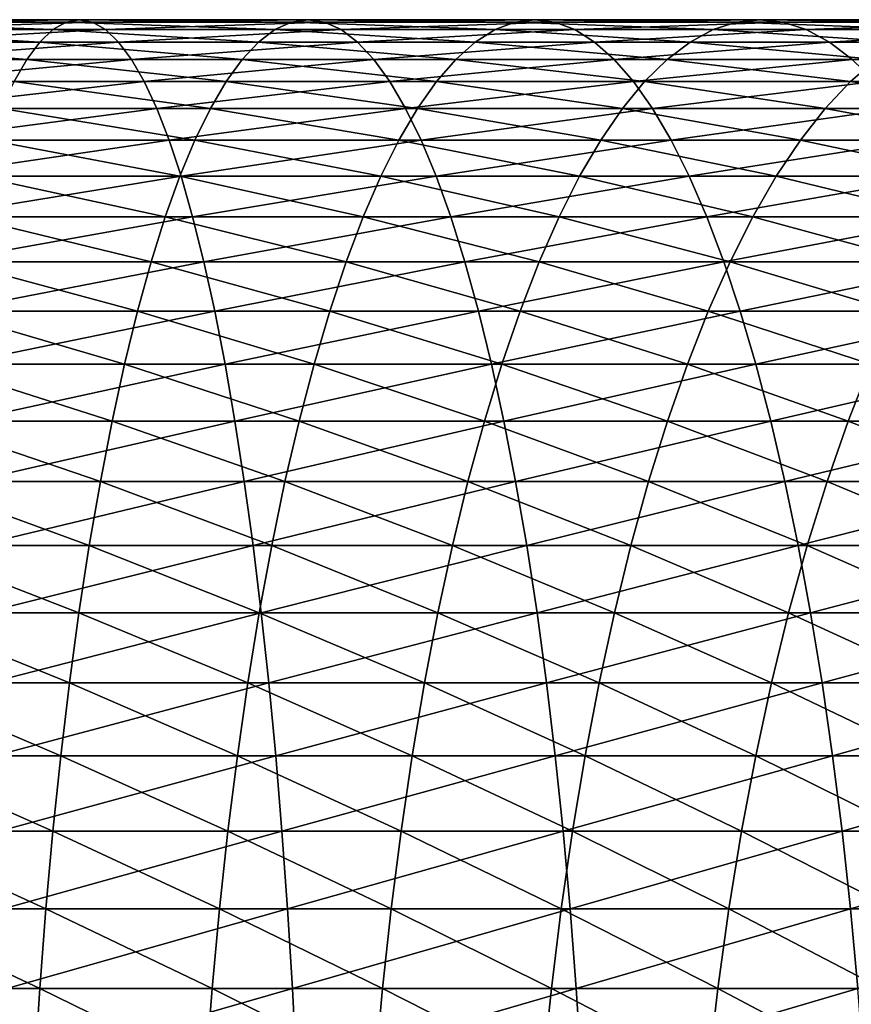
# Model space of a CAD drawing. Header units: metres. Extents: x -410 to 15, y -15 to 15.
# Tile 53 of 256: x -34.25 to -28.46, y 3.4 to 10.25. Entities that reach past the tile are written whole.
import ezdxf

# ---------------------------------------------------------------- set-up
doc = ezdxf.new("R2010")
doc.units = ezdxf.units.M
doc.layers.add('solid_508382', color=7, linetype='CONTINUOUS')

msp = doc.modelspace()

# ---------------------------------------------------------------- linework, layer by layer
at = {"layer": 'solid_508382'}
for points in [[(-35.572575, 10.180694, 140.756683), (-35.504814, 10.232658, 141.346771), (-34.016674, 10.180694, 140.546051)], [(-35.504814, 10.232658, 141.346771), (-35.436825, 10.25, 141.938858), (-33.925102, 10.232658, 141.132919)], [(-35.504814, 10.232658, 141.346771), (-33.925102, 10.232658, 141.132919), (-34.016674, 10.180694, 140.546051)], [(-35.436825, 10.25, 141.938858), (-33.833221, 10.25, 141.721771), (-33.925102, 10.232658, 141.132919)], [(-35.436825, 10.25, 141.938858), (-35.368835, 10.232658, 142.53096), (-33.833221, 10.25, 141.721771)], [(-35.368835, 10.232658, 142.53096), (-33.741337, 10.232658, 142.310638), (-33.833221, 10.25, 141.721771)], [(-35.368835, 10.232658, 142.53096), (-35.301079, 10.180694, 143.121048), (-33.741337, 10.232658, 142.310638)], [(-35.301079, 10.180694, 143.121048), (-33.649765, 10.180694, 142.897507), (-33.741337, 10.232658, 142.310638)], [(-34.016674, 10.180694, 140.546051), (-33.925102, 10.232658, 141.132919), (-32.47057, 10.180694, 140.272659)], [(-33.925102, 10.232658, 141.132919), (-33.833221, 10.25, 141.721771), (-32.355335, 10.232658, 140.855347)], [(-33.925102, 10.232658, 141.132919), (-32.355335, 10.232658, 140.855347), (-32.47057, 10.180694, 140.272659)], [(-33.833221, 10.25, 141.721771), (-32.239708, 10.25, 141.440002), (-32.355335, 10.232658, 140.855347)], [(-33.833221, 10.25, 141.721771), (-33.741337, 10.232658, 142.310638), (-32.239708, 10.25, 141.440002)], [(-33.741337, 10.232658, 142.310638), (-32.124084, 10.232658, 142.024658), (-32.239708, 10.25, 141.440002)], [(-33.741337, 10.232658, 142.310638), (-33.649765, 10.180694, 142.897507), (-32.124084, 10.232658, 142.024658)], [(-33.649765, 10.180694, 142.897507), (-32.00885, 10.180694, 142.607346), (-32.124084, 10.232658, 142.024658)], [(-32.47057, 10.180694, 140.272659), (-32.355335, 10.232658, 140.855347), (-30.936785, 10.180694, 139.936951)], [(-32.355335, 10.232658, 140.855347), (-32.239708, 10.25, 141.440002), (-30.798077, 10.232658, 140.514496)], [(-32.355335, 10.232658, 140.855347), (-30.798077, 10.232658, 140.514496), (-30.936785, 10.180694, 139.936951)], [(-32.239708, 10.25, 141.440002), (-30.658899, 10.25, 141.094009), (-30.798077, 10.232658, 140.514496)], [(-32.239708, 10.25, 141.440002), (-32.124084, 10.232658, 142.024658), (-30.658899, 10.25, 141.094009)], [(-32.124084, 10.232658, 142.024658), (-30.51972, 10.232658, 141.673508), (-30.658899, 10.25, 141.094009)], [(-32.124084, 10.232658, 142.024658), (-32.00885, 10.180694, 142.607346), (-30.51972, 10.232658, 141.673508)], [(-32.00885, 10.180694, 142.607346), (-30.381012, 10.180694, 142.251053), (-30.51972, 10.232658, 141.673508)], [(-30.936785, 10.180694, 139.936951), (-30.798077, 10.232658, 140.514496), (-29.417835, 10.180694, 139.53949)], [(-30.798077, 10.232658, 140.514496), (-30.658899, 10.25, 141.094009), (-29.25588, 10.232658, 140.110947)], [(-30.798077, 10.232658, 140.514496), (-29.25588, 10.232658, 140.110947), (-29.417835, 10.180694, 139.53949)], [(-30.658899, 10.25, 141.094009), (-29.093376, 10.25, 140.684357), (-29.25588, 10.232658, 140.110947)], [(-30.658899, 10.25, 141.094009), (-30.51972, 10.232658, 141.673508), (-29.093376, 10.25, 140.684357)], [(-30.51972, 10.232658, 141.673508), (-28.930872, 10.232658, 141.257751), (-29.093376, 10.25, 140.684357)], [(-30.51972, 10.232658, 141.673508), (-30.381012, 10.180694, 142.251053), (-28.930872, 10.232658, 141.257751)], [(-30.381012, 10.180694, 142.251053), (-28.768917, 10.180694, 141.829224), (-28.930872, 10.232658, 141.257751)], [(-29.417835, 10.180694, 139.53949), (-29.25588, 10.232658, 140.110947), (-27.916204, 10.180694, 139.080917)], [(-29.25588, 10.232658, 140.110947), (-29.093376, 10.25, 140.684357), (-27.731268, 10.232658, 139.645355)], [(-29.25588, 10.232658, 140.110947), (-27.731268, 10.232658, 139.645355), (-27.916204, 10.180694, 139.080917)], [(-29.093376, 10.25, 140.684357), (-27.545704, 10.25, 140.211716), (-27.731268, 10.232658, 139.645355)], [(-29.093376, 10.25, 140.684357), (-28.930872, 10.232658, 141.257751), (-27.545704, 10.25, 140.211716)], [(-28.930872, 10.232658, 141.257751), (-27.36014, 10.232658, 140.778076), (-27.545704, 10.25, 140.211716)], [(-28.930872, 10.232658, 141.257751), (-28.768917, 10.180694, 141.829224), (-27.36014, 10.232658, 140.778076)], [(-28.768917, 10.180694, 141.829224), (-27.175203, 10.180694, 141.342514), (-27.36014, 10.232658, 140.778076)], [(-35.639874, 10.094279, 140.170593), (-35.572575, 10.180694, 140.756683), (-34.107628, 10.094279, 139.963165)], [(-35.572575, 10.180694, 140.756683), (-34.016674, 10.180694, 140.546051), (-34.107628, 10.094279, 139.963165)], [(-35.301079, 10.180694, 143.121048), (-35.233776, 10.094279, 143.707138), (-33.649765, 10.180694, 142.897507)], [(-35.233776, 10.094279, 143.707138), (-33.558815, 10.094279, 143.480392), (-33.649765, 10.180694, 142.897507)], [(-34.107628, 10.094279, 139.963165), (-34.016674, 10.180694, 140.546051), (-32.585022, 10.094279, 139.693924)], [(-34.016674, 10.180694, 140.546051), (-32.47057, 10.180694, 140.272659), (-32.585022, 10.094279, 139.693924)], [(-33.649765, 10.180694, 142.897507), (-33.558815, 10.094279, 143.480392), (-32.00885, 10.180694, 142.607346)], [(-33.558815, 10.094279, 143.480392), (-31.894398, 10.094279, 143.186081), (-32.00885, 10.180694, 142.607346)], [(-32.585022, 10.094279, 139.693924), (-32.47057, 10.180694, 140.272659), (-31.074553, 10.094279, 139.363327)], [(-32.47057, 10.180694, 140.272659), (-30.936785, 10.180694, 139.936951), (-31.074553, 10.094279, 139.363327)], [(-32.00885, 10.180694, 142.607346), (-31.894398, 10.094279, 143.186081), (-30.381012, 10.180694, 142.251053)], [(-31.894398, 10.094279, 143.186081), (-30.243244, 10.094279, 142.824692), (-30.381012, 10.180694, 142.251053)], [(-31.074553, 10.094279, 139.363327), (-30.936785, 10.180694, 139.936951), (-29.578691, 10.094279, 138.971909)], [(-30.936785, 10.180694, 139.936951), (-29.417835, 10.180694, 139.53949), (-29.578691, 10.094279, 138.971909)], [(-30.381012, 10.180694, 142.251053), (-30.243244, 10.094279, 142.824692), (-28.768917, 10.180694, 141.829224)], [(-30.243244, 10.094279, 142.824692), (-28.608061, 10.094279, 142.396805), (-28.768917, 10.180694, 141.829224)], [(-29.578691, 10.094279, 138.971909), (-29.417835, 10.180694, 139.53949), (-28.099888, 10.094279, 138.520294)], [(-29.417835, 10.180694, 139.53949), (-27.916204, 10.180694, 139.080917), (-28.099888, 10.094279, 138.520294)], [(-28.768917, 10.180694, 141.829224), (-28.608061, 10.094279, 142.396805), (-27.175203, 10.180694, 141.342514)], [(-28.608061, 10.094279, 142.396805), (-26.991522, 10.094279, 141.903137), (-27.175203, 10.180694, 141.342514)], [(-35.70649, 9.97371, 139.590485), (-35.639874, 10.094279, 140.170593), (-34.197647, 9.97371, 139.38623)], [(-35.639874, 10.094279, 140.170593), (-34.107628, 10.094279, 139.963165), (-34.197647, 9.97371, 139.38623)], [(-35.233776, 10.094279, 143.707138), (-35.167164, 9.97371, 144.287247), (-33.558815, 10.094279, 143.480392)], [(-35.167164, 9.97371, 144.287247), (-33.468792, 9.97371, 144.057327), (-33.558815, 10.094279, 143.480392)], [(-34.197647, 9.97371, 139.38623), (-34.107628, 10.094279, 139.963165), (-32.698307, 9.97371, 139.121109)], [(-34.107628, 10.094279, 139.963165), (-32.585022, 10.094279, 139.693924), (-32.698307, 9.97371, 139.121109)], [(-33.558815, 10.094279, 143.480392), (-33.468792, 9.97371, 144.057327), (-31.894398, 10.094279, 143.186081)], [(-33.468792, 9.97371, 144.057327), (-31.781113, 9.97371, 143.758911), (-31.894398, 10.094279, 143.186081)], [(-32.698307, 9.97371, 139.121109), (-32.585022, 10.094279, 139.693924), (-31.210915, 9.97371, 138.795547)], [(-32.585022, 10.094279, 139.693924), (-31.074553, 10.094279, 139.363327), (-31.210915, 9.97371, 138.795547)], [(-31.894398, 10.094279, 143.186081), (-31.781113, 9.97371, 143.758911), (-30.243244, 10.094279, 142.824692)], [(-31.781113, 9.97371, 143.758911), (-30.106884, 9.97371, 143.392456), (-30.243244, 10.094279, 142.824692)], [(-31.210915, 9.97371, 138.795547), (-31.074553, 10.094279, 139.363327), (-29.737906, 9.97371, 138.41011)], [(-31.074553, 10.094279, 139.363327), (-29.578691, 10.094279, 138.971909), (-29.737906, 9.97371, 138.41011)], [(-30.243244, 10.094279, 142.824692), (-30.106884, 9.97371, 143.392456), (-28.608061, 10.094279, 142.396805)], [(-30.106884, 9.97371, 143.392456), (-28.448845, 9.97371, 142.958603), (-28.608061, 10.094279, 142.396805)], [(-29.737906, 9.97371, 138.41011), (-29.578691, 10.094279, 138.971909), (-28.281694, 9.97371, 137.965408)], [(-29.578691, 10.094279, 138.971909), (-28.099888, 10.094279, 138.520294), (-28.281694, 9.97371, 137.965408)], [(-28.608061, 10.094279, 142.396805), (-28.448845, 9.97371, 142.958603), (-26.991522, 10.094279, 141.903137)], [(-35.70649, 9.97371, 139.590485), (-34.197647, 9.97371, 139.38623), (-34.286438, 9.819392, 138.817184)], [(-35.167164, 9.97371, 144.287247), (-35.101463, 9.819392, 144.859406), (-33.468792, 9.97371, 144.057327)], [(-35.101463, 9.819392, 144.859406), (-33.380005, 9.819392, 144.626358), (-33.468792, 9.97371, 144.057327)], [(-34.286438, 9.819392, 138.817184), (-34.197647, 9.97371, 139.38623), (-32.81004, 9.819392, 138.556122)], [(-34.197647, 9.97371, 139.38623), (-32.698307, 9.97371, 139.121109), (-32.81004, 9.819392, 138.556122)], [(-33.468792, 9.97371, 144.057327), (-33.380005, 9.819392, 144.626358), (-31.781113, 9.97371, 143.758911)], [(-33.380005, 9.819392, 144.626358), (-31.66938, 9.819392, 144.323883), (-31.781113, 9.97371, 143.758911)], [(-32.81004, 9.819392, 138.556122), (-32.698307, 9.97371, 139.121109), (-31.345407, 9.819392, 138.23555)], [(-32.698307, 9.97371, 139.121109), (-31.210915, 9.97371, 138.795547), (-31.345407, 9.819392, 138.23555)], [(-31.781113, 9.97371, 143.758911), (-31.66938, 9.819392, 144.323883), (-30.106884, 9.97371, 143.392456)], [(-31.66938, 9.819392, 144.323883), (-29.972389, 9.819392, 143.952454), (-30.106884, 9.97371, 143.392456)], [(-31.345407, 9.819392, 138.23555), (-31.210915, 9.97371, 138.795547), (-29.894939, 9.819392, 137.856018)], [(-31.210915, 9.97371, 138.795547), (-29.737906, 9.97371, 138.41011), (-29.894939, 9.819392, 137.856018)], [(-30.106884, 9.97371, 143.392456), (-29.972389, 9.819392, 143.952454), (-28.448845, 9.97371, 142.958603)], [(-29.972389, 9.819392, 143.952454), (-28.291811, 9.819392, 143.512695), (-28.448845, 9.97371, 142.958603)], [(-29.894939, 9.819392, 137.856018), (-29.737906, 9.97371, 138.41011), (-28.461012, 9.819392, 137.418106)], [(-29.737906, 9.97371, 138.41011), (-28.281694, 9.97371, 137.965408), (-28.461012, 9.819392, 137.418106)], [(-28.461012, 9.819392, 137.418106), (-28.281694, 9.97371, 137.965408), (-27.045969, 9.819392, 136.922562)], [(-35.101463, 9.819392, 144.859406), (-35.036896, 9.631849, 145.421692), (-33.380005, 9.819392, 144.626358)], [(-35.036896, 9.631849, 145.421692), (-33.292747, 9.631849, 145.185577), (-33.380005, 9.819392, 144.626358)], [(-34.373695, 9.631849, 138.25798), (-34.286438, 9.819392, 138.817184), (-32.919842, 9.631849, 138.0009)], [(-34.286438, 9.819392, 138.817184), (-32.81004, 9.819392, 138.556122), (-32.919842, 9.631849, 138.0009)], [(-33.380005, 9.819392, 144.626358), (-33.292747, 9.631849, 145.185577), (-31.66938, 9.819392, 144.323883)], [(-33.292747, 9.631849, 145.185577), (-31.559576, 9.631849, 144.879105), (-31.66938, 9.819392, 144.323883)], [(-32.919842, 9.631849, 138.0009), (-32.81004, 9.819392, 138.556122), (-31.477577, 9.631849, 137.685226)], [(-32.81004, 9.819392, 138.556122), (-31.345407, 9.819392, 138.23555), (-31.477577, 9.631849, 137.685226)], [(-31.66938, 9.819392, 144.323883), (-31.559576, 9.631849, 144.879105), (-29.972389, 9.819392, 143.952454)], [(-31.559576, 9.631849, 144.879105), (-29.840219, 9.631849, 144.502777), (-29.972389, 9.819392, 143.952454)], [(-31.477577, 9.631849, 137.685226), (-31.345407, 9.819392, 138.23555), (-30.049261, 9.631849, 137.311478)], [(-31.345407, 9.819392, 138.23555), (-29.894939, 9.819392, 137.856018), (-30.049261, 9.631849, 137.311478)], [(-30.049261, 9.631849, 137.311478), (-29.894939, 9.819392, 137.856018), (-28.637232, 9.631849, 136.880264)], [(-29.972389, 9.819392, 143.952454), (-29.840219, 9.631849, 144.502777), (-28.291811, 9.819392, 143.512695)], [(-29.894939, 9.819392, 137.856018), (-28.461012, 9.819392, 137.418106), (-28.637232, 9.631849, 136.880264)], [(-29.840219, 9.631849, 144.502777), (-28.137491, 9.631849, 144.05722), (-28.291811, 9.819392, 143.512695)], [(-28.637232, 9.631849, 136.880264), (-28.461012, 9.819392, 137.418106), (-27.243799, 9.631849, 136.392288)], [(-28.461012, 9.819392, 137.418106), (-27.045969, 9.819392, 136.922562), (-27.243799, 9.631849, 136.392288)], [(-35.036896, 9.631849, 145.421692), (-34.973686, 9.411716, 145.972183), (-33.292747, 9.631849, 145.185577)], [(-34.973686, 9.411716, 145.972183), (-33.207321, 9.411716, 145.733063), (-33.292747, 9.631849, 145.185577)], [(-34.459122, 9.411716, 137.710495), (-34.373695, 9.631849, 138.25798), (-33.027344, 9.411716, 137.457321)], [(-34.373695, 9.631849, 138.25798), (-32.919842, 9.631849, 138.0009), (-33.027344, 9.411716, 137.457321)], [(-33.292747, 9.631849, 145.185577), (-33.207321, 9.411716, 145.733063), (-31.559576, 9.631849, 144.879105)], [(-33.207321, 9.411716, 145.733063), (-31.452076, 9.411716, 145.422684), (-31.559576, 9.631849, 144.879105)], [(-33.027344, 9.411716, 137.457321), (-32.919842, 9.631849, 138.0009), (-31.606977, 9.411716, 137.146439)], [(-32.919842, 9.631849, 138.0009), (-31.477577, 9.631849, 137.685226), (-31.606977, 9.411716, 137.146439)], [(-31.606977, 9.411716, 137.146439), (-31.477577, 9.631849, 137.685226), (-30.200348, 9.411716, 136.778366)], [(-31.559576, 9.631849, 144.879105), (-31.452076, 9.411716, 145.422684), (-29.840219, 9.631849, 144.502777)], [(-31.477577, 9.631849, 137.685226), (-30.049261, 9.631849, 137.311478), (-30.200348, 9.411716, 136.778366)], [(-31.452076, 9.411716, 145.422684), (-29.710819, 9.411716, 145.041565), (-29.840219, 9.631849, 144.502777)], [(-30.200348, 9.411716, 136.778366), (-30.049261, 9.631849, 137.311478), (-28.809759, 9.411716, 136.353699)], [(-30.049261, 9.631849, 137.311478), (-28.637232, 9.631849, 136.880264), (-28.809759, 9.411716, 136.353699)], [(-29.840219, 9.631849, 144.502777), (-29.710819, 9.411716, 145.041565), (-28.137491, 9.631849, 144.05722)], [(-29.710819, 9.411716, 145.041565), (-27.986403, 9.411716, 144.590347), (-28.137491, 9.631849, 144.05722)], [(-28.809759, 9.411716, 136.353699), (-28.637232, 9.631849, 136.880264), (-27.437483, 9.411716, 135.873138)], [(-28.637232, 9.631849, 136.880264), (-27.243799, 9.631849, 136.392288), (-27.437483, 9.411716, 135.873138)], [(-34.973686, 9.411716, 145.972183), (-34.912041, 9.159735, 146.509018), (-33.207321, 9.411716, 145.733063)], [(-34.912041, 9.159735, 146.509018), (-33.124012, 9.159735, 146.266968), (-33.207321, 9.411716, 145.733063)], [(-34.542431, 9.159735, 137.17659), (-34.459122, 9.411716, 137.710495), (-33.132179, 9.159735, 136.927216)], [(-34.459122, 9.411716, 137.710495), (-33.027344, 9.411716, 137.457321), (-33.132179, 9.159735, 136.927216)], [(-33.207321, 9.411716, 145.733063), (-33.124012, 9.159735, 146.266968), (-31.452076, 9.411716, 145.422684)], [(-33.132179, 9.159735, 136.927216), (-33.027344, 9.411716, 137.457321), (-31.73317, 9.159735, 136.621017)], [(-33.124012, 9.159735, 146.266968), (-31.347239, 9.159735, 145.952789), (-31.452076, 9.411716, 145.422684)], [(-33.027344, 9.411716, 137.457321), (-31.606977, 9.411716, 137.146439), (-31.73317, 9.159735, 136.621017)], [(-31.73317, 9.159735, 136.621017), (-31.606977, 9.411716, 137.146439), (-30.347691, 9.159735, 136.258469)], [(-31.606977, 9.411716, 137.146439), (-30.200348, 9.411716, 136.778366), (-30.347691, 9.159735, 136.258469)], [(-31.452076, 9.411716, 145.422684), (-31.347239, 9.159735, 145.952789), (-29.710819, 9.411716, 145.041565)], [(-31.347239, 9.159735, 145.952789), (-29.584627, 9.159735, 145.567001), (-29.710819, 9.411716, 145.041565)], [(-30.347691, 9.159735, 136.258469), (-30.200348, 9.411716, 136.778366), (-28.978008, 9.159735, 135.840179)], [(-30.200348, 9.411716, 136.778366), (-28.809759, 9.411716, 136.353699), (-28.978008, 9.159735, 135.840179)], [(-29.710819, 9.411716, 145.041565), (-29.584627, 9.159735, 145.567001), (-27.986403, 9.411716, 144.590347)], [(-29.584627, 9.159735, 145.567001), (-27.839062, 9.159735, 145.110245), (-27.986403, 9.411716, 144.590347)], [(-28.978008, 9.159735, 135.840179), (-28.809759, 9.411716, 136.353699), (-27.626366, 9.159735, 135.366852)], [(-28.809759, 9.411716, 136.353699), (-27.437483, 9.411716, 135.873138), (-27.626366, 9.159735, 135.366852)], [(-34.912041, 9.159735, 146.509018), (-34.852169, 8.87676, 147.030411), (-33.124012, 9.159735, 146.266968)], [(-34.852169, 8.87676, 147.030411), (-33.043102, 8.87676, 146.785507), (-33.124012, 9.159735, 146.266968)], [(-34.623341, 8.87676, 136.658051), (-34.542431, 9.159735, 137.17659), (-33.233997, 8.87676, 136.412384)], [(-34.542431, 9.159735, 137.17659), (-33.132179, 9.159735, 136.927216), (-33.233997, 8.87676, 136.412384)], [(-33.233997, 8.87676, 136.412384), (-33.132179, 9.159735, 136.927216), (-31.855726, 8.87676, 136.110718)], [(-33.132179, 9.159735, 136.927216), (-31.73317, 9.159735, 136.621017), (-31.855726, 8.87676, 136.110718)], [(-33.124012, 9.159735, 146.266968), (-33.043102, 8.87676, 146.785507), (-31.347239, 9.159735, 145.952789)], [(-33.043102, 8.87676, 146.785507), (-31.245422, 8.87676, 146.467636), (-31.347239, 9.159735, 145.952789)], [(-31.855726, 8.87676, 136.110718), (-31.73317, 9.159735, 136.621017), (-30.490788, 8.87676, 135.75354)], [(-31.73317, 9.159735, 136.621017), (-30.347691, 9.159735, 136.258469), (-30.490788, 8.87676, 135.75354)], [(-31.347239, 9.159735, 145.952789), (-31.245422, 8.87676, 146.467636), (-29.584627, 9.159735, 145.567001)], [(-31.245422, 8.87676, 146.467636), (-29.46207, 8.87676, 146.077301), (-29.584627, 9.159735, 145.567001)], [(-30.490788, 8.87676, 135.75354), (-30.347691, 9.159735, 136.258469), (-29.141411, 8.87676, 135.341461)], [(-30.347691, 9.159735, 136.258469), (-28.978008, 9.159735, 135.840179), (-29.141411, 8.87676, 135.341461)], [(-29.584627, 9.159735, 145.567001), (-29.46207, 8.87676, 146.077301), (-27.839062, 9.159735, 145.110245)], [(-29.46207, 8.87676, 146.077301), (-27.695965, 8.87676, 145.615158), (-27.839062, 9.159735, 145.110245)], [(-29.141411, 8.87676, 135.341461), (-28.978008, 9.159735, 135.840179), (-27.809807, 8.87676, 134.875137)], [(-28.978008, 9.159735, 135.840179), (-27.626366, 9.159735, 135.366852), (-27.809807, 8.87676, 134.875137)], [(-34.852169, 8.87676, 147.030411), (-34.794277, 8.56375, 147.534561), (-33.043102, 8.87676, 146.785507)], [(-34.794277, 8.56375, 147.534561), (-32.964867, 8.56375, 147.286911), (-33.043102, 8.87676, 146.785507)], [(-34.701576, 8.56375, 136.156647), (-34.623341, 8.87676, 136.658051), (-33.332447, 8.56375, 135.914551)], [(-34.623341, 8.87676, 136.658051), (-33.233997, 8.87676, 136.412384), (-33.332447, 8.56375, 135.914551)], [(-33.332447, 8.56375, 135.914551), (-33.233997, 8.87676, 136.412384), (-31.974236, 8.56375, 135.617279)], [(-33.233997, 8.87676, 136.412384), (-31.855726, 8.87676, 136.110718), (-31.974236, 8.56375, 135.617279)], [(-33.043102, 8.87676, 146.785507), (-32.964867, 8.56375, 147.286911), (-31.245422, 8.87676, 146.467636)], [(-32.964867, 8.56375, 147.286911), (-31.146969, 8.56375, 146.965454), (-31.245422, 8.87676, 146.467636)], [(-31.974236, 8.56375, 135.617279), (-31.855726, 8.87676, 136.110718), (-30.629156, 8.56375, 135.265305)], [(-31.855726, 8.87676, 136.110718), (-30.490788, 8.87676, 135.75354), (-30.629156, 8.56375, 135.265305)], [(-31.245422, 8.87676, 146.467636), (-31.146969, 8.56375, 146.965454), (-29.46207, 8.87676, 146.077301)], [(-31.146969, 8.56375, 146.965454), (-29.343563, 8.56375, 146.57074), (-29.46207, 8.87676, 146.077301)], [(-30.629156, 8.56375, 135.265305), (-30.490788, 8.87676, 135.75354), (-29.299414, 8.56375, 134.859222)], [(-30.490788, 8.87676, 135.75354), (-29.141411, 8.87676, 135.341461), (-29.299414, 8.56375, 134.859222)], [(-29.46207, 8.87676, 146.077301), (-29.343563, 8.56375, 146.57074), (-27.695965, 8.87676, 145.615158)], [(-29.343563, 8.56375, 146.57074), (-27.557596, 8.56375, 146.103394), (-27.695965, 8.87676, 145.615158)], [(-29.299414, 8.56375, 134.859222), (-29.141411, 8.87676, 135.341461), (-27.987186, 8.56375, 134.399689)], [(-29.141411, 8.87676, 135.341461), (-27.809807, 8.87676, 134.875137), (-27.987186, 8.56375, 134.399689)], [(-34.794277, 8.56375, 147.534561), (-34.73856, 8.221763, 148.019775), (-32.964867, 8.56375, 147.286911)], [(-34.776875, 8.221763, 135.674072), (-34.701576, 8.56375, 136.156647), (-33.427204, 8.221763, 135.435425)], [(-34.73856, 8.221763, 148.019775), (-32.889568, 8.221763, 147.76947), (-32.964867, 8.56375, 147.286911)], [(-34.701576, 8.56375, 136.156647), (-33.332447, 8.56375, 135.914551), (-33.427204, 8.221763, 135.435425)], [(-33.427204, 8.221763, 135.435425), (-33.332447, 8.56375, 135.914551), (-32.088291, 8.221763, 135.14238)], [(-33.332447, 8.56375, 135.914551), (-31.974236, 8.56375, 135.617279), (-32.088291, 8.221763, 135.14238)], [(-32.964867, 8.56375, 147.286911), (-32.889568, 8.221763, 147.76947), (-31.146969, 8.56375, 146.965454)], [(-32.889568, 8.221763, 147.76947), (-31.052216, 8.221763, 147.44458), (-31.146969, 8.56375, 146.965454)], [(-32.088291, 8.221763, 135.14238), (-31.974236, 8.56375, 135.617279), (-30.762329, 8.221763, 134.79541)], [(-31.974236, 8.56375, 135.617279), (-30.629156, 8.56375, 135.265305), (-30.762329, 8.221763, 134.79541)], [(-31.146969, 8.56375, 146.965454), (-31.052216, 8.221763, 147.44458), (-29.343563, 8.56375, 146.57074)], [(-31.052216, 8.221763, 147.44458), (-29.229506, 8.221763, 147.045639), (-29.343563, 8.56375, 146.57074)], [(-30.762329, 8.221763, 134.79541), (-30.629156, 8.56375, 135.265305), (-29.451485, 8.221763, 134.395096)], [(-30.629156, 8.56375, 135.265305), (-29.299414, 8.56375, 134.859222), (-29.451485, 8.221763, 134.395096)], [(-29.451485, 8.221763, 134.395096), (-29.299414, 8.56375, 134.859222), (-28.157904, 8.221763, 133.942078)], [(-29.343563, 8.56375, 146.57074), (-29.229506, 8.221763, 147.045639), (-27.557596, 8.56375, 146.103394)], [(-29.299414, 8.56375, 134.859222), (-27.987186, 8.56375, 134.399689), (-28.157904, 8.221763, 133.942078)], [(-29.229506, 8.221763, 147.045639), (-27.424423, 8.221763, 146.573303), (-27.557596, 8.56375, 146.103394)], [(-34.848976, 7.851955, 135.211975), (-34.776875, 8.221763, 135.674072), (-33.517941, 7.851955, 134.976608)], [(-34.776875, 8.221763, 135.674072), (-33.427204, 8.221763, 135.435425), (-33.517941, 7.851955, 134.976608)], [(-34.73856, 8.221763, 148.019775), (-34.685207, 7.851955, 148.484421), (-32.889568, 8.221763, 147.76947)], [(-34.685207, 7.851955, 148.484421), (-32.817463, 7.851955, 148.231583), (-32.889568, 8.221763, 147.76947)], [(-33.517941, 7.851955, 134.976608), (-33.427204, 8.221763, 135.435425), (-32.197514, 7.851955, 134.687607)], [(-33.427204, 8.221763, 135.435425), (-32.088291, 8.221763, 135.14238), (-32.197514, 7.851955, 134.687607)], [(-32.889568, 8.221763, 147.76947), (-32.817463, 7.851955, 148.231583), (-31.052216, 8.221763, 147.44458)], [(-32.817463, 7.851955, 148.231583), (-30.961477, 7.851955, 147.903397), (-31.052216, 8.221763, 147.44458)], [(-32.197514, 7.851955, 134.687607), (-32.088291, 8.221763, 135.14238), (-30.889853, 7.851955, 134.345428)], [(-32.088291, 8.221763, 135.14238), (-30.762329, 8.221763, 134.79541), (-30.889853, 7.851955, 134.345428)], [(-31.052216, 8.221763, 147.44458), (-30.961477, 7.851955, 147.903397), (-29.229506, 8.221763, 147.045639)], [(-30.961477, 7.851955, 147.903397), (-29.120285, 7.851955, 147.500412), (-29.229506, 8.221763, 147.045639)], [(-30.889853, 7.851955, 134.345428), (-30.762329, 8.221763, 134.79541), (-29.597105, 7.851955, 133.950638)], [(-30.762329, 8.221763, 134.79541), (-29.451485, 8.221763, 134.395096), (-29.597105, 7.851955, 133.950638)], [(-29.597105, 7.851955, 133.950638), (-29.451485, 8.221763, 134.395096), (-28.321383, 7.851955, 133.503891)], [(-29.451485, 8.221763, 134.395096), (-28.157904, 8.221763, 133.942078), (-28.321383, 7.851955, 133.503891)], [(-29.229506, 8.221763, 147.045639), (-29.120285, 7.851955, 147.500412), (-27.424423, 8.221763, 146.573303)], [(-29.120285, 7.851955, 147.500412), (-27.296898, 7.851955, 147.023285), (-27.424423, 8.221763, 146.573303)], [(-34.917645, 7.45558, 134.771896), (-34.848976, 7.851955, 135.211975), (-33.604351, 7.45558, 134.539673)], [(-34.848976, 7.851955, 135.211975), (-33.517941, 7.851955, 134.976608), (-33.604351, 7.45558, 134.539673)], [(-34.685207, 7.851955, 148.484421), (-34.634396, 7.45558, 148.926926), (-32.817463, 7.851955, 148.231583)], [(-34.634396, 7.45558, 148.926926), (-32.748798, 7.45558, 148.671661), (-32.817463, 7.851955, 148.231583)], [(-33.604351, 7.45558, 134.539673), (-33.517941, 7.851955, 134.976608), (-32.301525, 7.45558, 134.254517)], [(-33.517941, 7.851955, 134.976608), (-32.197514, 7.851955, 134.687607), (-32.301525, 7.45558, 134.254517)], [(-32.817463, 7.851955, 148.231583), (-32.748798, 7.45558, 148.671661), (-30.961477, 7.851955, 147.903397)], [(-32.748798, 7.45558, 148.671661), (-30.875067, 7.45558, 148.340332), (-30.961477, 7.851955, 147.903397)], [(-32.301525, 7.45558, 134.254517), (-32.197514, 7.851955, 134.687607), (-31.011299, 7.45558, 133.916901)], [(-32.197514, 7.851955, 134.687607), (-30.889853, 7.851955, 134.345428), (-31.011299, 7.45558, 133.916901)], [(-31.011299, 7.45558, 133.916901), (-30.889853, 7.851955, 134.345428), (-29.735785, 7.45558, 133.527374)], [(-30.961477, 7.851955, 147.903397), (-30.875067, 7.45558, 148.340332), (-29.120285, 7.851955, 147.500412)], [(-30.889853, 7.851955, 134.345428), (-29.597105, 7.851955, 133.950638), (-29.735785, 7.45558, 133.527374)], [(-30.875067, 7.45558, 148.340332), (-29.016272, 7.45558, 147.933502), (-29.120285, 7.851955, 147.500412)], [(-29.735785, 7.45558, 133.527374), (-29.597105, 7.851955, 133.950638), (-28.47707, 7.45558, 133.086578)], [(-29.597105, 7.851955, 133.950638), (-28.321383, 7.851955, 133.503891), (-28.47707, 7.45558, 133.086578)], [(-29.120285, 7.851955, 147.500412), (-29.016272, 7.45558, 147.933502), (-27.296898, 7.851955, 147.023285)], [(-29.016272, 7.45558, 147.933502), (-27.175453, 7.45558, 147.451813), (-27.296898, 7.851955, 147.023285)], [(-28.47707, 7.45558, 133.086578), (-28.321383, 7.851955, 133.503891), (-27.237213, 7.45558, 132.59523)], [(-34.982643, 7.033977, 134.355331), (-34.917645, 7.45558, 134.771896), (-33.686146, 7.033977, 134.126083)], [(-34.917645, 7.45558, 134.771896), (-33.604351, 7.45558, 134.539673), (-33.686146, 7.033977, 134.126083)], [(-34.634396, 7.45558, 148.926926), (-34.5863, 7.033977, 149.345779), (-32.748798, 7.45558, 148.671661)], [(-34.5863, 7.033977, 149.345779), (-32.6838, 7.033977, 149.088226), (-32.748798, 7.45558, 148.671661)], [(-33.686146, 7.033977, 134.126083), (-33.604351, 7.45558, 134.539673), (-32.399982, 7.033977, 133.844574)], [(-33.604351, 7.45558, 134.539673), (-32.301525, 7.45558, 134.254517), (-32.399982, 7.033977, 133.844574)], [(-32.748798, 7.45558, 148.671661), (-32.6838, 7.033977, 149.088226), (-30.875067, 7.45558, 148.340332)], [(-32.6838, 7.033977, 149.088226), (-30.793272, 7.033977, 148.753922), (-30.875067, 7.45558, 148.340332)], [(-32.399982, 7.033977, 133.844574), (-32.301525, 7.45558, 134.254517), (-31.126257, 7.033977, 133.511276)], [(-32.301525, 7.45558, 134.254517), (-31.011299, 7.45558, 133.916901), (-31.126257, 7.033977, 133.511276)], [(-31.126257, 7.033977, 133.511276), (-31.011299, 7.45558, 133.916901), (-29.867054, 7.033977, 133.126724)], [(-31.011299, 7.45558, 133.916901), (-29.735785, 7.45558, 133.527374), (-29.867054, 7.033977, 133.126724)], [(-30.875067, 7.45558, 148.340332), (-30.793272, 7.033977, 148.753922), (-29.016272, 7.45558, 147.933502)], [(-30.793272, 7.033977, 148.753922), (-28.917816, 7.033977, 148.343445), (-29.016272, 7.45558, 147.933502)], [(-29.867054, 7.033977, 133.126724), (-29.735785, 7.45558, 133.527374), (-28.624435, 7.033977, 132.691574)], [(-29.735785, 7.45558, 133.527374), (-28.47707, 7.45558, 133.086578), (-28.624435, 7.033977, 132.691574)], [(-29.016272, 7.45558, 147.933502), (-28.917816, 7.033977, 148.343445), (-27.175453, 7.45558, 147.451813)], [(-28.917816, 7.033977, 148.343445), (-27.060495, 7.033977, 147.857437), (-27.175453, 7.45558, 147.451813)], [(-28.624435, 7.033977, 132.691574), (-28.47707, 7.45558, 133.086578), (-27.400436, 7.033977, 132.206497)], [(-28.47707, 7.45558, 133.086578), (-27.237213, 7.45558, 132.59523), (-27.400436, 7.033977, 132.206497)], [(-35.043755, 6.588573, 133.963699), (-34.982643, 7.033977, 134.355331), (-33.763046, 6.588573, 133.737228)], [(-34.982643, 7.033977, 134.355331), (-33.686146, 7.033977, 134.126083), (-33.763046, 6.588573, 133.737228)], [(-34.5863, 7.033977, 149.345779), (-34.54108, 6.588573, 149.739563), (-32.6838, 7.033977, 149.088226)], [(-34.54108, 6.588573, 149.739563), (-32.622688, 6.588573, 149.479858), (-32.6838, 7.033977, 149.088226)], [(-33.763046, 6.588573, 133.737228), (-33.686146, 7.033977, 134.126083), (-32.492546, 6.588573, 133.459152)], [(-33.686146, 7.033977, 134.126083), (-32.399982, 7.033977, 133.844574), (-32.492546, 6.588573, 133.459152)], [(-32.6838, 7.033977, 149.088226), (-32.622688, 6.588573, 149.479858), (-30.793272, 7.033977, 148.753922)], [(-32.622688, 6.588573, 149.479858), (-30.716373, 6.588573, 149.142776), (-30.793272, 7.033977, 148.753922)], [(-32.492546, 6.588573, 133.459152), (-32.399982, 7.033977, 133.844574), (-31.234335, 6.588573, 133.129913)], [(-32.399982, 7.033977, 133.844574), (-31.126257, 7.033977, 133.511276), (-31.234335, 6.588573, 133.129913)], [(-31.234335, 6.588573, 133.129913), (-31.126257, 7.033977, 133.511276), (-29.990469, 6.588573, 132.750061)], [(-31.126257, 7.033977, 133.511276), (-29.867054, 7.033977, 133.126724), (-29.990469, 6.588573, 132.750061)], [(-30.793272, 7.033977, 148.753922), (-30.716373, 6.588573, 149.142776), (-28.917816, 7.033977, 148.343445)], [(-30.716373, 6.588573, 149.142776), (-28.825251, 6.588573, 148.728851), (-28.917816, 7.033977, 148.343445)], [(-29.990469, 6.588573, 132.750061), (-29.867054, 7.033977, 133.126724), (-28.762985, 6.588573, 132.32019)], [(-29.867054, 7.033977, 133.126724), (-28.624435, 7.033977, 132.691574), (-28.762985, 6.588573, 132.32019)], [(-28.917816, 7.033977, 148.343445), (-28.825251, 6.588573, 148.728851), (-27.060495, 7.033977, 147.857437)], [(-28.825251, 6.588573, 148.728851), (-26.952417, 6.588573, 148.238785), (-27.060495, 7.033977, 147.857437)], [(-28.762985, 6.588573, 132.32019), (-28.624435, 7.033977, 132.691574), (-27.553894, 6.588573, 131.841034)], [(-28.624435, 7.033977, 132.691574), (-27.400436, 7.033977, 132.206497), (-27.553894, 6.588573, 131.841034)], [(-35.100765, 6.120875, 133.598312), (-35.043755, 6.588573, 133.963699), (-33.834789, 6.120875, 133.374451)], [(-35.043755, 6.588573, 133.963699), (-33.763046, 6.588573, 133.737228), (-33.834789, 6.120875, 133.374451)], [(-34.54108, 6.588573, 149.739563), (-34.498894, 6.120875, 150.106949), (-32.622688, 6.588573, 149.479858)], [(-34.498894, 6.120875, 150.106949), (-32.565678, 6.120875, 149.845245), (-32.622688, 6.588573, 149.479858)], [(-33.834789, 6.120875, 133.374451), (-33.763046, 6.588573, 133.737228), (-32.578907, 6.120875, 133.099579)], [(-33.763046, 6.588573, 133.737228), (-32.492546, 6.588573, 133.459152), (-32.578907, 6.120875, 133.099579)], [(-32.622688, 6.588573, 149.479858), (-32.565678, 6.120875, 149.845245), (-30.716373, 6.588573, 149.142776)], [(-32.578907, 6.120875, 133.099579), (-32.492546, 6.588573, 133.459152), (-31.335167, 6.120875, 132.774124)], [(-32.565678, 6.120875, 149.845245), (-30.644627, 6.120875, 149.505554), (-30.716373, 6.588573, 149.142776)], [(-32.492546, 6.588573, 133.459152), (-31.234335, 6.588573, 133.129913), (-31.335167, 6.120875, 132.774124)], [(-31.335167, 6.120875, 132.774124), (-31.234335, 6.588573, 133.129913), (-30.10561, 6.120875, 132.398636)], [(-31.234335, 6.588573, 133.129913), (-29.990469, 6.588573, 132.750061), (-30.10561, 6.120875, 132.398636)], [(-30.716373, 6.588573, 149.142776), (-30.644627, 6.120875, 149.505554), (-28.825251, 6.588573, 148.728851)], [(-30.644627, 6.120875, 149.505554), (-28.73889, 6.120875, 149.08844), (-28.825251, 6.588573, 148.728851)], [(-30.10561, 6.120875, 132.398636), (-29.990469, 6.588573, 132.750061), (-28.892248, 6.120875, 131.973709)], [(-29.990469, 6.588573, 132.750061), (-28.762985, 6.588573, 132.32019), (-28.892248, 6.120875, 131.973709)], [(-28.892248, 6.120875, 131.973709), (-28.762985, 6.588573, 132.32019), (-27.697063, 6.120875, 131.500076)], [(-28.825251, 6.588573, 148.728851), (-28.73889, 6.120875, 149.08844), (-26.952417, 6.588573, 148.238785)], [(-28.762985, 6.588573, 132.32019), (-27.553894, 6.588573, 131.841034), (-27.697063, 6.120875, 131.500076)], [(-28.73889, 6.120875, 149.08844), (-26.851583, 6.120875, 148.594589), (-26.952417, 6.588573, 148.238785)], [(-35.153488, 5.632467, 133.260406), (-35.100765, 6.120875, 133.598312), (-33.901138, 5.632467, 133.038971)], [(-35.100765, 6.120875, 133.598312), (-33.834789, 6.120875, 133.374451), (-33.901138, 5.632467, 133.038971)], [(-34.498894, 6.120875, 150.106949), (-34.459877, 5.632467, 150.446701), (-32.565678, 6.120875, 149.845245)], [(-34.459877, 5.632467, 150.446701), (-32.512951, 5.632467, 150.183136), (-32.565678, 6.120875, 149.845245)], [(-33.901138, 5.632467, 133.038971), (-33.834789, 6.120875, 133.374451), (-32.658772, 5.632467, 132.767044)], [(-33.834789, 6.120875, 133.374451), (-32.578907, 6.120875, 133.099579), (-32.658772, 5.632467, 132.767044)], [(-32.658772, 5.632467, 132.767044), (-32.578907, 6.120875, 133.099579), (-31.428415, 5.632467, 132.445099)], [(-32.578907, 6.120875, 133.099579), (-31.335167, 6.120875, 132.774124), (-31.428415, 5.632467, 132.445099)], [(-32.565678, 6.120875, 149.845245), (-32.512951, 5.632467, 150.183136), (-30.644627, 6.120875, 149.505554)], [(-32.512951, 5.632467, 150.183136), (-30.578279, 5.632467, 149.841049), (-30.644627, 6.120875, 149.505554)], [(-31.428415, 5.632467, 132.445099), (-31.335167, 6.120875, 132.774124), (-30.212091, 5.632467, 132.073639)], [(-31.335167, 6.120875, 132.774124), (-30.10561, 6.120875, 132.398636), (-30.212091, 5.632467, 132.073639)], [(-30.644627, 6.120875, 149.505554), (-30.578279, 5.632467, 149.841049), (-28.73889, 6.120875, 149.08844)], [(-30.578279, 5.632467, 149.841049), (-28.659027, 5.632467, 149.420975), (-28.73889, 6.120875, 149.08844)], [(-30.212091, 5.632467, 132.073639), (-30.10561, 6.120875, 132.398636), (-29.011786, 5.632467, 131.653305)], [(-30.10561, 6.120875, 132.398636), (-28.892248, 6.120875, 131.973709), (-29.011786, 5.632467, 131.653305)], [(-29.011786, 5.632467, 131.653305), (-28.892248, 6.120875, 131.973709), (-27.829464, 5.632467, 131.184753)], [(-28.892248, 6.120875, 131.973709), (-27.697063, 6.120875, 131.500076), (-27.829464, 5.632467, 131.184753)], [(-28.73889, 6.120875, 149.08844), (-28.659027, 5.632467, 149.420975), (-26.851583, 6.120875, 148.594589)], [(-28.659027, 5.632467, 149.420975), (-26.758335, 5.632467, 148.923615), (-26.851583, 6.120875, 148.594589)], [(-35.201748, 5.125, 132.951141), (-35.153488, 5.632467, 133.260406), (-33.961864, 5.125, 132.731903)], [(-35.153488, 5.632467, 133.260406), (-33.901138, 5.632467, 133.038971), (-33.961864, 5.125, 132.731903)], [(-34.459877, 5.632467, 150.446701), (-34.424171, 5.125, 150.757675), (-32.512951, 5.632467, 150.183136)], [(-34.424171, 5.125, 150.757675), (-32.464695, 5.125, 150.492416), (-32.512951, 5.632467, 150.183136)], [(-33.961864, 5.125, 132.731903), (-33.901138, 5.632467, 133.038971), (-32.731865, 5.125, 132.462692)], [(-33.901138, 5.632467, 133.038971), (-32.658772, 5.632467, 132.767044), (-32.731865, 5.125, 132.462692)], [(-32.731865, 5.125, 132.462692), (-32.658772, 5.632467, 132.767044), (-31.513763, 5.125, 132.143951)], [(-32.658772, 5.632467, 132.767044), (-31.428415, 5.632467, 132.445099), (-31.513763, 5.125, 132.143951)], [(-32.512951, 5.632467, 150.183136), (-32.464695, 5.125, 150.492416), (-30.578279, 5.632467, 149.841049)], [(-32.464695, 5.125, 150.492416), (-30.517553, 5.125, 150.148102), (-30.578279, 5.632467, 149.841049)], [(-31.513763, 5.125, 132.143951), (-31.428415, 5.632467, 132.445099), (-30.309549, 5.125, 131.776199)], [(-31.428415, 5.632467, 132.445099), (-30.212091, 5.632467, 132.073639), (-30.309549, 5.125, 131.776199)], [(-30.578279, 5.632467, 149.841049), (-30.517553, 5.125, 150.148102), (-28.659027, 5.632467, 149.420975)], [(-30.517553, 5.125, 150.148102), (-28.58593, 5.125, 149.725327), (-28.659027, 5.632467, 149.420975)], [(-30.309549, 5.125, 131.776199), (-30.212091, 5.632467, 132.073639), (-29.121195, 5.125, 131.360031)], [(-30.212091, 5.632467, 132.073639), (-29.011786, 5.632467, 131.653305), (-29.121195, 5.125, 131.360031)], [(-29.121195, 5.125, 131.360031), (-29.011786, 5.632467, 131.653305), (-27.950645, 5.125, 130.896149)], [(-29.011786, 5.632467, 131.653305), (-27.829464, 5.632467, 131.184753), (-27.950645, 5.125, 130.896149)], [(-28.659027, 5.632467, 149.420975), (-28.58593, 5.125, 149.725327), (-26.758335, 5.632467, 148.923615)], [(-28.58593, 5.125, 149.725327), (-26.672989, 5.125, 149.224762), (-26.758335, 5.632467, 148.923615)], [(-35.245373, 4.600192, 132.671555), (-35.201748, 5.125, 132.951141), (-34.016766, 4.600192, 132.4543)], [(-35.201748, 5.125, 132.951141), (-33.961864, 5.125, 132.731903), (-34.016766, 4.600192, 132.4543)], [(-34.424171, 5.125, 150.757675), (-34.391888, 4.600192, 151.038803), (-32.464695, 5.125, 150.492416)], [(-34.391888, 4.600192, 151.038803), (-32.42107, 4.600192, 150.772003), (-32.464695, 5.125, 150.492416)], [(-34.016766, 4.600192, 132.4543), (-33.961864, 5.125, 132.731903), (-32.797947, 4.600192, 132.187531)], [(-33.961864, 5.125, 132.731903), (-32.731865, 5.125, 132.462692), (-32.797947, 4.600192, 132.187531)], [(-32.797947, 4.600192, 132.187531), (-32.731865, 5.125, 132.462692), (-31.590921, 4.600192, 131.871689)], [(-32.731865, 5.125, 132.462692), (-31.513763, 5.125, 132.143951), (-31.590921, 4.600192, 131.871689)], [(-32.464695, 5.125, 150.492416), (-32.42107, 4.600192, 150.772003), (-30.517553, 5.125, 150.148102)], [(-32.42107, 4.600192, 150.772003), (-30.462654, 4.600192, 150.425705), (-30.517553, 5.125, 150.148102)], [(-31.590921, 4.600192, 131.871689), (-31.513763, 5.125, 132.143951), (-30.397655, 4.600192, 131.507278)], [(-31.513763, 5.125, 132.143951), (-30.309549, 5.125, 131.776199), (-30.397655, 4.600192, 131.507278)], [(-30.517553, 5.125, 150.148102), (-30.462654, 4.600192, 150.425705), (-28.58593, 5.125, 149.725327)], [(-30.462654, 4.600192, 150.425705), (-28.519848, 4.600192, 150.000473), (-28.58593, 5.125, 149.725327)], [(-30.397655, 4.600192, 131.507278), (-30.309549, 5.125, 131.776199), (-29.220106, 4.600192, 131.09491)], [(-30.309549, 5.125, 131.776199), (-29.121195, 5.125, 131.360031), (-29.220106, 4.600192, 131.09491)], [(-29.220106, 4.600192, 131.09491), (-29.121195, 5.125, 131.360031), (-28.0602, 4.600192, 130.635239)], [(-29.121195, 5.125, 131.360031), (-27.950645, 5.125, 130.896149), (-28.0602, 4.600192, 130.635239)], [(-28.58593, 5.125, 149.725327), (-28.519848, 4.600192, 150.000473), (-26.672989, 5.125, 149.224762)], [(-28.519848, 4.600192, 150.000473), (-26.595831, 4.600192, 149.497009), (-26.672989, 5.125, 149.224762)], [(-35.284222, 4.059818, 132.422577), (-35.245373, 4.600192, 132.671555), (-34.065651, 4.059818, 132.207108)], [(-35.245373, 4.600192, 132.671555), (-34.016766, 4.600192, 132.4543), (-34.065651, 4.059818, 132.207108)], [(-34.391888, 4.600192, 151.038803), (-34.363144, 4.059818, 151.289139), (-32.42107, 4.600192, 150.772003)], [(-34.363144, 4.059818, 151.289139), (-32.382221, 4.059818, 151.020966), (-32.42107, 4.600192, 150.772003)], [(-34.065651, 4.059818, 132.207108), (-34.016766, 4.600192, 132.4543), (-32.856792, 4.059818, 131.94252)], [(-34.016766, 4.600192, 132.4543), (-32.797947, 4.600192, 132.187531), (-32.856792, 4.059818, 131.94252)], [(-32.856792, 4.059818, 131.94252), (-32.797947, 4.600192, 132.187531), (-31.659626, 4.059818, 131.629257)], [(-32.797947, 4.600192, 132.187531), (-31.590921, 4.600192, 131.871689), (-31.659626, 4.059818, 131.629257)], [(-32.42107, 4.600192, 150.772003), (-32.382221, 4.059818, 151.020966), (-30.462654, 4.600192, 150.425705)], [(-32.382221, 4.059818, 151.020966), (-30.413769, 4.059818, 150.672897), (-30.462654, 4.600192, 150.425705)], [(-31.659626, 4.059818, 131.629257), (-31.590921, 4.600192, 131.871689), (-30.47611, 4.059818, 131.267822)], [(-31.590921, 4.600192, 131.871689), (-30.397655, 4.600192, 131.507278), (-30.47611, 4.059818, 131.267822)], [(-30.47611, 4.059818, 131.267822), (-30.397655, 4.600192, 131.507278), (-29.308184, 4.059818, 130.858826)], [(-30.462654, 4.600192, 150.425705), (-30.413769, 4.059818, 150.672897), (-28.519848, 4.600192, 150.000473)], [(-30.413769, 4.059818, 150.672897), (-28.461004, 4.059818, 150.245483), (-28.519848, 4.600192, 150.000473)], [(-30.397655, 4.600192, 131.507278), (-29.220106, 4.600192, 131.09491), (-29.308184, 4.059818, 130.858826)], [(-29.308184, 4.059818, 130.858826), (-29.220106, 4.600192, 131.09491), (-28.157753, 4.059818, 130.402908)], [(-29.220106, 4.600192, 131.09491), (-28.0602, 4.600192, 130.635239), (-28.157753, 4.059818, 130.402908)], [(-28.519848, 4.600192, 150.000473), (-28.461004, 4.059818, 150.245483), (-26.595831, 4.600192, 149.497009)], [(-28.461004, 4.059818, 150.245483), (-26.527124, 4.059818, 149.739456), (-26.595831, 4.600192, 149.497009)], [(-35.318157, 3.505707, 132.205078), (-35.284222, 4.059818, 132.422577), (-34.108356, 3.505707, 131.991165)], [(-35.284222, 4.059818, 132.422577), (-34.065651, 4.059818, 132.207108), (-34.108356, 3.505707, 131.991165)], [(-34.363144, 4.059818, 151.289139), (-34.338032, 3.505707, 151.507828), (-32.382221, 4.059818, 151.020966)], [(-34.338032, 3.505707, 151.507828), (-32.348286, 3.505707, 151.238464), (-32.382221, 4.059818, 151.020966)], [(-34.108356, 3.505707, 131.991165), (-34.065651, 4.059818, 132.207108), (-32.908199, 3.505707, 131.72847)], [(-34.065651, 4.059818, 132.207108), (-32.856792, 4.059818, 131.94252), (-32.908199, 3.505707, 131.72847)], [(-32.908199, 3.505707, 131.72847), (-32.856792, 4.059818, 131.94252), (-31.71965, 3.505707, 131.417465)], [(-32.856792, 4.059818, 131.94252), (-31.659626, 4.059818, 131.629257), (-31.71965, 3.505707, 131.417465)], [(-32.382221, 4.059818, 151.020966), (-32.348286, 3.505707, 151.238464), (-30.413769, 4.059818, 150.672897)], [(-32.348286, 3.505707, 151.238464), (-30.371061, 3.505707, 150.888855), (-30.413769, 4.059818, 150.672897)], [(-31.71965, 3.505707, 131.417465), (-31.659626, 4.059818, 131.629257), (-30.544651, 3.505707, 131.05864)], [(-31.659626, 4.059818, 131.629257), (-30.47611, 4.059818, 131.267822), (-30.544651, 3.505707, 131.05864)], [(-30.544651, 3.505707, 131.05864), (-30.47611, 4.059818, 131.267822), (-29.385128, 3.505707, 130.652573)], [(-30.47611, 4.059818, 131.267822), (-29.308184, 4.059818, 130.858826), (-29.385128, 3.505707, 130.652573)], [(-30.413769, 4.059818, 150.672897), (-30.371061, 3.505707, 150.888855), (-28.461004, 4.059818, 150.245483)], [(-30.371061, 3.505707, 150.888855), (-28.409595, 3.505707, 150.459534), (-28.461004, 4.059818, 150.245483)], [(-29.385128, 3.505707, 130.652573), (-29.308184, 4.059818, 130.858826), (-28.242979, 3.505707, 130.199951)], [(-29.308184, 4.059818, 130.858826), (-28.157753, 4.059818, 130.402908), (-28.242979, 3.505707, 130.199951)], [(-28.461004, 4.059818, 150.245483), (-28.409595, 3.505707, 150.459534), (-26.527124, 4.059818, 149.739456)], [(-35.347073, 2.939733, 132.019775), (-35.318157, 3.505707, 132.205078), (-34.144741, 2.939733, 131.807175)], [(-35.318157, 3.505707, 132.205078), (-34.108356, 3.505707, 131.991165), (-34.144741, 2.939733, 131.807175)], [(-34.338032, 3.505707, 151.507828), (-34.316635, 2.939733, 151.694153), (-32.348286, 3.505707, 151.238464)], [(-34.316635, 2.939733, 151.694153), (-32.31937, 2.939733, 151.423767), (-32.348286, 3.505707, 151.238464)], [(-34.144741, 2.939733, 131.807175), (-34.108356, 3.505707, 131.991165), (-32.951996, 2.939733, 131.546112)], [(-34.108356, 3.505707, 131.991165), (-32.908199, 3.505707, 131.72847), (-32.951996, 2.939733, 131.546112)], [(-32.951996, 2.939733, 131.546112), (-32.908199, 3.505707, 131.72847), (-31.770786, 2.939733, 131.23703)], [(-32.908199, 3.505707, 131.72847), (-31.71965, 3.505707, 131.417465), (-31.770786, 2.939733, 131.23703)], [(-32.348286, 3.505707, 151.238464), (-32.31937, 2.939733, 151.423767), (-30.371061, 3.505707, 150.888855)], [(-32.31937, 2.939733, 151.423767), (-30.334675, 2.939733, 151.07283), (-30.371061, 3.505707, 150.888855)], [(-31.770786, 2.939733, 131.23703), (-31.71965, 3.505707, 131.417465), (-30.603045, 2.939733, 130.880417)], [(-31.71965, 3.505707, 131.417465), (-30.544651, 3.505707, 131.05864), (-30.603045, 2.939733, 130.880417)], [(-30.603045, 2.939733, 130.880417), (-30.544651, 3.505707, 131.05864), (-29.450682, 2.939733, 130.476868)], [(-30.544651, 3.505707, 131.05864), (-29.385128, 3.505707, 130.652573), (-29.450682, 2.939733, 130.476868)], [(-30.371061, 3.505707, 150.888855), (-30.334675, 2.939733, 151.07283), (-28.409595, 3.505707, 150.459534)], [(-30.334675, 2.939733, 151.07283), (-28.365799, 2.939733, 150.641891), (-28.409595, 3.505707, 150.459534)], [(-29.450682, 2.939733, 130.476868), (-29.385128, 3.505707, 130.652573), (-28.315586, 2.939733, 130.027023)], [(-29.385128, 3.505707, 130.652573), (-28.242979, 3.505707, 130.199951), (-28.315586, 2.939733, 130.027023)]]:
    msp.add_3dface(points, dxfattribs=at)

doc.saveas('drawing.dxf')
